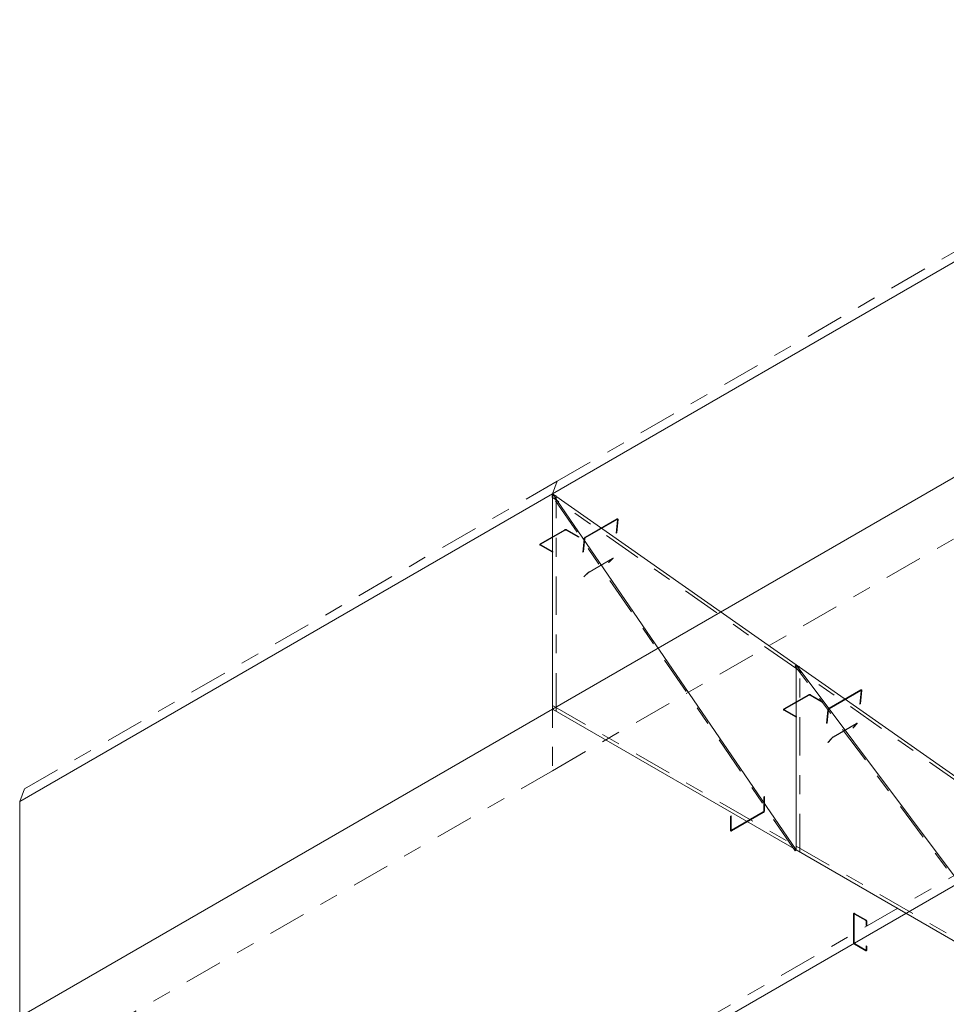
# Model space of a CAD drawing. Header units: millimetres. Extents: x -125 to 300, y 6 to 90.
# Tile 73 of 132: x 196.59 to 201.51, y 31.3 to 36.53. Entities that reach past the tile are written whole.
import ezdxf

# ---------------------------------------------------------------- set-up
doc = ezdxf.new("R2010")
doc.units = ezdxf.units.MM
doc.linetypes.add('CYPE_PUNTO', pattern=[0.075, 0, -0.075])
doc.linetypes.add('CYPE_RAYAPUNTO', pattern=[0.4125, 0.2025, -0.105, 0, -0.105])
doc.layers.add('BARRAS_DE_ACO', color=7, linetype='Continuous', lineweight=9)
doc.layers.add('BARRAS_DE_CONCRETO', color=7, linetype='Continuous', lineweight=9)

msp = doc.modelspace()

# ---------------------------------------------------------------- linework, layer by layer
at = {"layer": 'BARRAS_DE_ACO', "linetype": 'CYPE_RAYAPUNTO'}
for p, q in [((199.44511, 34.07563), (203.68775, 36.52512)), ((196.61668, 32.44264), (199.44511, 34.07563)), ((200.70817, 32.11299), (199.41416, 34.00318)), ((200.7121, 33.08223), (199.4181, 33.99025)), ((199.43888, 32.85447), (199.43888, 33.99757)), ((202.00272, 31.36513), (200.70872, 33.09439)), ((200.73289, 32.10738), (200.73289, 33.08955)), ((202.00611, 32.17421), (200.7121, 33.08223)), ((199.4199, 32.88487), (200.71391, 32.13778)), ((197.08337, 29.40185), (202.03312, 32.25959)), ((200.71391, 32.13778), (202.00791, 31.39068))]:
    msp.add_line(p, q, dxfattribs=at)
at = {"layer": 'BARRAS_DE_ACO'}
for p, q in [((199.4199, 34.00853), (203.66254, 36.45802)), ((196.59148, 32.37554), (199.4199, 34.00853)), ((199.4199, 32.86544), (199.4199, 34.00853)), ((200.71391, 33.10051), (199.4199, 34.00853)), ((200.71391, 32.11834), (199.4199, 34.00853)), ((202.00791, 32.19249), (200.71391, 33.10051)), ((200.71391, 32.11834), (200.71391, 33.10051)), ((202.00791, 31.37125), (200.71391, 33.10051)), ((199.4199, 32.86544), (200.71391, 32.11834)), ((197.05817, 29.33476), (202.00791, 32.19249)), ((200.71391, 32.11834), (202.00791, 31.37125))]:
    msp.add_line(p, q, dxfattribs=at)
at = {"layer": 'BARRAS_DE_ACO', "linetype": 'CYPE_PUNTO'}
for p, q in [((199.4199, 34.00853), (199.44511, 34.07563)), ((199.4199, 34.00853), (199.44511, 34.07563)), ((199.4199, 34.00853), (199.41416, 34.00318)), ((199.4199, 34.00853), (199.4181, 33.99025)), ((199.4199, 34.00853), (199.43888, 33.99757)), ((200.71391, 33.10051), (200.70872, 33.09439)), ((200.71391, 33.10051), (200.7121, 33.08223)), ((200.71391, 33.10051), (200.7121, 33.08223)), ((200.71391, 33.10051), (200.73289, 33.08955)), ((199.4199, 32.86544), (199.4199, 32.88487)), ((199.4199, 32.86544), (199.43888, 32.85447)), ((196.59148, 32.37554), (196.61668, 32.44264)), ((200.71391, 32.11834), (200.70817, 32.11299)), ((200.71391, 32.11834), (200.71391, 32.13778)), ((200.71391, 32.11834), (200.71391, 32.13778)), ((200.71391, 32.11834), (200.73289, 32.10738))]:
    msp.add_line(p, q, dxfattribs=at)
at = {"layer": 'BARRAS_DE_ACO'}
for points in [[(199.76507, 33.871), (199.76507, 33.87157), (199.76497, 33.87205), (199.76476, 33.87243), (199.76446, 33.87269), (199.76406, 33.87283), (199.7636, 33.87283), (199.76309, 33.8727), (199.76254, 33.87244), (199.59425, 33.77527), (199.59369, 33.7749), (199.59315, 33.77441), (199.59263, 33.77385), (199.59216, 33.77322), (199.59177, 33.77255), (199.59145, 33.77187), (199.59123, 33.7712), (199.59112, 33.77057), (199.58416, 33.6999), (199.58133, 33.69827), (199.58829, 33.76894), (199.58852, 33.7702), (199.58896, 33.77154), (199.58958, 33.7729), (199.59038, 33.77424), (199.59131, 33.7755), (199.59234, 33.77663), (199.59344, 33.77759), (199.59456, 33.77835), (199.76285, 33.87551), (199.76394, 33.87603), (199.76497, 33.87629), (199.76589, 33.87629), (199.76667, 33.87602), (199.76728, 33.87549), (199.7677, 33.87473), (199.76791, 33.87377), (199.7679, 33.87263), (199.76093, 33.80197), (199.7581, 33.80033), (199.76507, 33.871)], [(199.35767, 33.73745), (199.35718, 33.7378), (199.35681, 33.7382), (199.35658, 33.73864), (199.3565, 33.73909), (199.35658, 33.73954), (199.35681, 33.73997), (199.35718, 33.74037), (199.35767, 33.74072), (199.48778, 33.81584), (199.48839, 33.81613), (199.48908, 33.81634), (199.48983, 33.81647), (199.49061, 33.81651), (199.49139, 33.81647), (199.49214, 33.81634), (199.49283, 33.81613), (199.49344, 33.81584), (199.55849, 33.77828), (199.56132, 33.77991), (199.49627, 33.81747), (199.49506, 33.81805), (199.49367, 33.81847), (199.49217, 33.81874), (199.49061, 33.81882), (199.48905, 33.81874), (199.48755, 33.81847), (199.48617, 33.81805), (199.48495, 33.81747), (199.35485, 33.74235), (199.35385, 33.74165), (199.35311, 33.74085), (199.35266, 33.73999), (199.3525, 33.73909), (199.35266, 33.73819), (199.35311, 33.73732), (199.35385, 33.73652), (199.35485, 33.73582), (199.4199, 33.69826), (199.42273, 33.6999), (199.35767, 33.73745)], [(199.73961, 33.66444), (199.73989, 33.66472), (199.74005, 33.66493), (199.74009, 33.66506), (199.74, 33.66509), (199.73978, 33.66505), (199.73945, 33.66491), (199.73902, 33.6647), (199.7385, 33.66441), (199.61546, 33.59337), (199.61488, 33.59302), (199.61425, 33.59263), (199.6136, 33.5922), (199.61296, 33.59175), (199.61235, 33.5913), (199.61179, 33.59088), (199.61131, 33.59048), (199.61092, 33.59014), (199.58858, 33.56932), (199.58575, 33.56768), (199.60809, 33.58851), (199.60887, 33.58919), (199.60983, 33.58998), (199.61095, 33.59084), (199.61218, 33.59173), (199.61346, 33.59262), (199.61476, 33.59348), (199.61601, 33.59428), (199.61718, 33.59498), (199.74022, 33.66601), (199.74126, 33.66659), (199.74212, 33.66702), (199.74278, 33.66729), (199.74321, 33.66738), (199.7434, 33.6673), (199.74332, 33.66705), (199.743, 33.66664), (199.74244, 33.66607), (199.7201, 33.64525), (199.71727, 33.64362), (199.73961, 33.66444)], [(200.65168, 32.86162), (200.65118, 32.86197), (200.65081, 32.86237), (200.65059, 32.8628), (200.65051, 32.86325), (200.65059, 32.8637), (200.65081, 32.86414), (200.65118, 32.86454), (200.65168, 32.86489), (200.78179, 32.94), (200.78239, 32.94029), (200.78309, 32.9405), (200.78384, 32.94064), (200.78462, 32.94068), (200.7854, 32.94064), (200.78615, 32.9405), (200.78684, 32.94029), (200.78744, 32.94), (200.8525, 32.90244), (200.85533, 32.90408), (200.79027, 32.94164), (200.78906, 32.94221), (200.78768, 32.94264), (200.78618, 32.9429), (200.78462, 32.94299), (200.78306, 32.9429), (200.78155, 32.94264), (200.78017, 32.94221), (200.77896, 32.94164), (200.64885, 32.86652), (200.64786, 32.86582), (200.64712, 32.86502), (200.64666, 32.86415), (200.64651, 32.86325), (200.64666, 32.86235), (200.64712, 32.86149), (200.64786, 32.86069), (200.64885, 32.85999), (200.71391, 32.82243), (200.71673, 32.82406), (200.65168, 32.86162)], [(201.05907, 32.96298), (201.05908, 32.96355), (201.05898, 32.96403), (201.05877, 32.96441), (201.05846, 32.96467), (201.05807, 32.96481), (201.05761, 32.96481), (201.0571, 32.96468), (201.05655, 32.96442), (200.88826, 32.86725), (200.8877, 32.86688), (200.88715, 32.8664), (200.88664, 32.86583), (200.88617, 32.8652), (200.88577, 32.86453), (200.88546, 32.86385), (200.88524, 32.86318), (200.88513, 32.86255), (200.87816, 32.79188), (200.87533, 32.79025), (200.8823, 32.86092), (200.88252, 32.86218), (200.88296, 32.86352), (200.88359, 32.86488), (200.88438, 32.86622), (200.88532, 32.86748), (200.88635, 32.86861), (200.88745, 32.86957), (200.88856, 32.87033), (201.05685, 32.96749), (201.05794, 32.96801), (201.05897, 32.96827), (201.05989, 32.96827), (201.06067, 32.968), (201.06129, 32.96747), (201.0617, 32.96671), (201.06191, 32.96575), (201.0619, 32.96461), (201.05494, 32.89395), (201.05211, 32.89231), (201.05907, 32.96298)], [(201.03395, 32.78815), (201.03419, 32.78847), (201.03433, 32.78872), (201.03433, 32.78889), (201.03422, 32.78896), (201.03398, 32.78894), (201.03364, 32.78883), (201.03319, 32.78863), (201.03267, 32.78834), (200.90963, 32.71731), (200.90905, 32.71696), (200.90843, 32.71654), (200.9078, 32.71609), (200.90718, 32.71562), (200.90659, 32.71514), (200.90606, 32.71467), (200.90561, 32.71423), (200.90525, 32.71384), (200.88506, 32.69003), (200.88223, 32.68839), (200.90242, 32.71221), (200.90314, 32.71299), (200.90404, 32.71386), (200.9051, 32.7148), (200.90628, 32.71576), (200.90752, 32.71671), (200.90879, 32.71761), (200.91002, 32.71843), (200.91119, 32.71914), (201.03422, 32.79018), (201.03527, 32.79074), (201.03615, 32.79115), (201.03684, 32.79137), (201.03731, 32.79141), (201.03755, 32.79126), (201.03753, 32.79093), (201.03727, 32.79043), (201.03677, 32.78978), (201.01658, 32.76596), (201.01375, 32.76433), (201.03395, 32.78815)], [(200.54208, 32.32451), (200.54202, 32.32384), (200.54186, 32.32313), (200.5416, 32.32242), (200.54125, 32.32172), (200.54082, 32.32107), (200.54033, 32.32048), (200.5398, 32.31999), (200.53925, 32.31961), (200.37096, 32.22244), (200.37041, 32.22219), (200.36988, 32.22207), (200.36939, 32.22209), (200.36896, 32.22225), (200.36861, 32.22254), (200.36835, 32.22295), (200.36818, 32.22347), (200.36813, 32.22408), (200.36813, 32.2992), (200.3653, 32.29756), (200.3653, 32.22244), (200.36541, 32.22123), (200.36573, 32.22019), (200.36626, 32.21937), (200.36696, 32.21878), (200.36782, 32.21847), (200.36879, 32.21843), (200.36985, 32.21867), (200.37096, 32.21918), (200.53925, 32.31634), (200.54035, 32.3171), (200.54141, 32.31809), (200.54239, 32.31926), (200.54325, 32.32056), (200.54395, 32.32196), (200.54448, 32.32339), (200.5448, 32.3248), (200.54491, 32.32614), (200.54491, 32.40126), (200.54208, 32.39962), (200.54208, 32.32451)], [(201.02362, 31.77771), (201.02307, 31.77797), (201.02254, 31.77809), (201.02205, 31.77807), (201.02162, 31.77791), (201.02127, 31.77762), (201.02101, 31.77721), (201.02084, 31.77669), (201.02079, 31.77608), (201.02079, 31.62584), (201.02084, 31.62518), (201.02101, 31.62447), (201.02127, 31.62375), (201.02162, 31.62306), (201.02205, 31.6224), (201.02254, 31.62182), (201.02307, 31.62133), (201.02362, 31.62095), (201.08302, 31.58665), (201.08357, 31.5864), (201.0841, 31.58628), (201.08459, 31.5863), (201.08502, 31.58645), (201.08537, 31.58675), (201.08563, 31.58716), (201.08579, 31.58768), (201.08584, 31.58829), (201.08584, 31.60951), (201.08867, 31.60788), (201.08867, 31.58665), (201.08856, 31.58544), (201.08824, 31.5844), (201.08772, 31.58357), (201.08702, 31.58299), (201.08616, 31.58267), (201.08518, 31.58263), (201.08412, 31.58287), (201.08302, 31.58339), (201.02362, 31.61768), (201.02252, 31.61844), (201.02145, 31.61943), (201.02048, 31.62059), (201.01962, 31.6219), (201.01892, 31.6233), (201.01839, 31.62473), (201.01807, 31.62614), (201.01796, 31.62748), (201.01796, 31.77771), (201.01807, 31.77892), (201.01839, 31.77996), (201.01892, 31.78079), (201.01962, 31.78137), (201.02048, 31.78169), (201.02145, 31.78173), (201.02252, 31.78149), (201.02362, 31.78098), (201.08302, 31.74669), (201.08412, 31.74592), (201.08518, 31.74494), (201.08616, 31.74377), (201.08702, 31.74246), (201.08772, 31.74107), (201.08824, 31.73964), (201.08856, 31.73822), (201.08867, 31.73689), (201.08867, 31.71566), (201.08584, 31.71729), (201.08584, 31.73852), (201.08579, 31.73919), (201.08563, 31.73989), (201.08537, 31.74061), (201.08502, 31.74131), (201.08459, 31.74196), (201.0841, 31.74255), (201.08357, 31.74304), (201.08302, 31.74342), (201.02362, 31.77771)]]:
    msp.add_lwpolyline(points, close=True, dxfattribs=at)
at = {"layer": 'BARRAS_DE_CONCRETO'}
for p, q in [((199.4199, 32.86544), (203.66254, 35.31493)), ((196.59148, 31.23244), (199.4199, 32.86544)), ((196.59148, 31.23244), (196.59148, 32.37554))]:
    msp.add_line(p, q, dxfattribs=at)
at = {"layer": 'BARRAS_DE_CONCRETO', "linetype": 'CYPE_RAYAPUNTO'}
for p, q in [((199.4199, 32.53884), (203.66254, 34.98833)), ((196.59148, 30.90585), (199.4199, 32.53884))]:
    msp.add_line(p, q, dxfattribs=at)
at = {"layer": 'BARRAS_DE_CONCRETO', "linetype": 'CYPE_PUNTO'}
msp.add_line((199.4199, 32.86544), (199.4199, 32.53884), dxfattribs=at)
msp.add_line((199.4199, 32.86544), (199.4199, 32.53884), dxfattribs=at)

doc.saveas('drawing.dxf')
